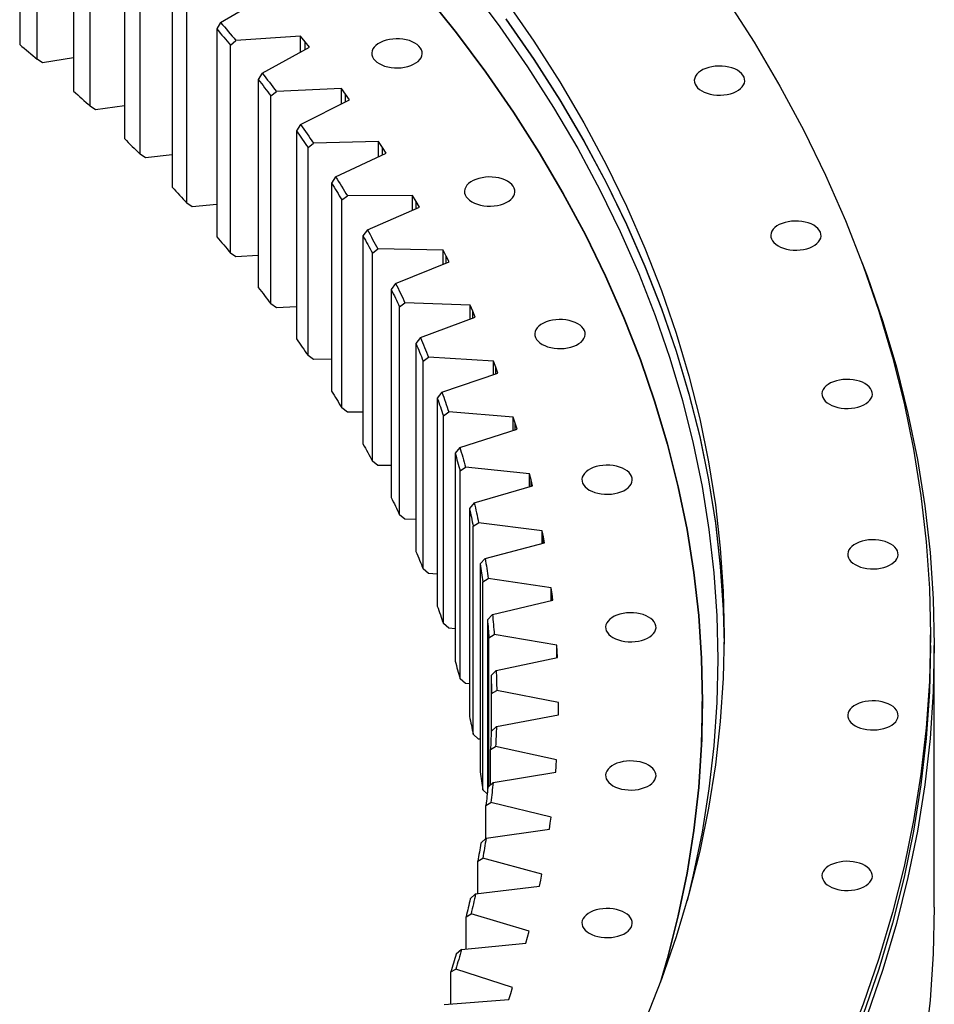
# Model space of a CAD drawing. Header units: millimetres. Extents: x -1928 to 21055, y 64816 to 83481.
# Tile 16 of 17: x 15059 to 15766, y 74101 to 74862. Entities that reach past the tile are written whole.
import ezdxf

# ---------------------------------------------------------------- set-up
doc = ezdxf.new("R2010")
doc.units = ezdxf.units.MM
doc.header["$LTSCALE"] = 100

msp = doc.modelspace()

# ---------------------------------------------------------------- linework, layer by layer
at = {"color": 7, "linetype": 'Continuous', "lineweight": 25}
for p, q in [((15058.67, 75004.12), (15058.67, 74843.26)), ((15072.3, 74831.8), (15072.3, 74992.66)), ((15100.32, 74968.14), (15100.32, 74807.28)), ((15113.21, 74795.54), (15113.21, 74956.4)), ((15139.65, 74931.31), (15139.65, 74770.45)), ((15151.79, 74758.45), (15151.79, 74919.3)), ((15176.62, 74893.67), (15176.62, 74732.81)), ((15187.98, 74720.55), (15187.98, 74881.41)), ((15214.13, 74860.28), (15249.5, 74881.03)), ((15214.13, 74860.28), (15211.16, 74855.27)), ((15211.16, 74855.27), (15211.16, 74694.41)), ((15221.74, 74842.78), (15225.94, 74846.33)), ((15276.03, 74849.7), (15225.94, 74846.33)), ((15279.54, 74845.4), (15276.03, 74849.7)), ((15276.03, 74837.3), (15276.03, 74849.7)), ((15221.74, 74681.92), (15221.74, 74842.78)), ((15246.31, 74821.11), (15282.98, 74841.09)), ((15282.98, 74841.09), (15279.54, 74845.4)), ((15076.38, 74829.17), (15072.3, 74831.8)), ((15100.32, 74832.89), (15076.38, 74829.17)), ((15246.31, 74821.11), (15243.24, 74816.16)), ((15243.24, 74816.16), (15243.24, 74655.3)), ((15307.51, 74809.22), (15257.23, 74806.92)), ((15310.73, 74804.85), (15307.51, 74809.22)), ((15307.51, 74797.24), (15307.51, 74809.22)), ((15253.01, 74803.46), (15257.23, 74806.92)), ((15253.01, 74642.6), (15253.01, 74803.46)), ((15313.9, 74800.47), (15310.73, 74804.85)), ((15117.33, 74792.82), (15113.21, 74795.54)), ((15139.65, 74795.79), (15117.33, 74792.82)), ((15275.99, 74781.28), (15313.9, 74800.47)), ((15275.99, 74781.28), (15272.8, 74776.4)), ((15272.8, 74776.4), (15272.8, 74615.54)), ((15281.76, 74763.5), (15285.99, 74766.87)), ((15281.76, 74602.64), (15281.76, 74763.5)), ((15336.38, 74768.1), (15285.99, 74766.87)), ((15339.33, 74763.67), (15336.38, 74768.1)), ((15336.38, 74756.49), (15336.38, 74768.1)), ((15342.22, 74759.23), (15339.33, 74763.67)), ((15155.94, 74755.64), (15151.79, 74758.45)), ((15176.62, 74757.93), (15155.94, 74755.64)), ((15303.1, 74740.85), (15342.22, 74759.23)), ((15303.1, 74740.85), (15299.82, 74736.04)), ((15299.82, 74736.04), (15299.82, 74575.18)), ((15307.95, 74722.96), (15312.18, 74726.24)), ((15362.62, 74726.4), (15312.18, 74726.24)), ((15365.28, 74721.91), (15362.62, 74726.4)), ((15362.62, 74715.11), (15362.62, 74726.4)), ((15192.16, 74717.66), (15187.98, 74720.55)), ((15211.16, 74719.35), (15192.16, 74717.66)), ((15307.95, 74562.1), (15307.95, 74722.96)), ((15327.63, 74699.87), (15367.88, 74717.41)), ((15367.88, 74717.41), (15365.28, 74721.91)), ((15327.63, 74699.87), (15324.25, 74695.13)), ((15324.25, 74695.13), (15324.25, 74534.27)), ((15225.94, 74678.94), (15221.74, 74681.92)), ((15243.24, 74680.1), (15225.94, 74678.94)), ((15331.54, 74681.89), (15335.77, 74685.08)), ((15331.54, 74521.03), (15331.54, 74681.89)), ((15386.18, 74684.17), (15335.77, 74685.08)), ((15388.56, 74679.63), (15386.18, 74684.17)), ((15386.18, 74673.18), (15386.18, 74684.17)), ((15390.88, 74675.07), (15388.56, 74679.63)), ((15349.53, 74658.4), (15390.88, 74675.07)), ((15349.53, 74658.4), (15346.06, 74653.74)), ((15346.06, 74653.74), (15346.06, 74492.88)), ((15257.23, 74639.53), (15253.01, 74642.6)), ((15352.51, 74640.34), (15356.73, 74643.44)), ((15407.05, 74641.47), (15356.73, 74643.44)), ((15409.13, 74636.88), (15407.05, 74641.47)), ((15407.05, 74630.75), (15407.05, 74641.47)), ((15272.8, 74640.24), (15257.23, 74639.53)), ((15352.51, 74479.48), (15352.51, 74640.34)), ((15411.16, 74632.28), (15409.13, 74636.88)), ((15368.78, 74616.5), (15411.16, 74632.28)), ((15368.78, 74616.5), (15365.22, 74611.9)), ((15365.22, 74611.9), (15365.22, 74451.05)), ((15285.99, 74599.48), (15281.76, 74602.64)), ((15299.82, 74599.82), (15285.99, 74599.48)), ((15370.81, 74598.38), (15375.02, 74601.39)), ((15370.81, 74437.52), (15370.81, 74598.38)), ((15425.18, 74598.36), (15375.02, 74601.39)), ((15426.97, 74593.72), (15425.18, 74598.36)), ((15425.18, 74587.88), (15425.18, 74598.36)), ((15385.35, 74574.21), (15428.7, 74589.08)), ((15428.7, 74589.08), (15426.97, 74593.72)), ((15385.35, 74574.21), (15381.71, 74569.69)), ((15381.71, 74569.69), (15381.71, 74408.84)), ((15312.18, 74558.84), (15307.95, 74562.1)), ((15324.25, 74558.88), (15312.18, 74558.84)), ((15386.43, 74556.06), (15390.62, 74558.99)), ((15440.55, 74554.89), (15390.62, 74558.99)), ((15386.43, 74395.21), (15386.43, 74556.06)), ((15442.05, 74550.22), (15440.55, 74554.89)), ((15440.55, 74544.62), (15440.55, 74554.89)), ((15443.48, 74545.55), (15442.05, 74550.22)), ((15399.21, 74531.6), (15443.48, 74545.55)), ((15399.21, 74531.6), (15395.5, 74527.16)), ((15395.5, 74527.16), (15395.5, 74366.31)), ((15335.77, 74517.68), (15331.54, 74521.03)), ((15346.06, 74517.5), (15335.77, 74517.68)), ((15399.35, 74513.44), (15403.52, 74516.28)), ((15399.35, 74352.58), (15399.35, 74513.44)), ((15453.15, 74511.12), (15403.52, 74516.28)), ((15454.35, 74506.42), (15453.15, 74511.12)), ((15453.15, 74501.05), (15453.15, 74511.12)), ((15455.49, 74501.72), (15454.35, 74506.42)), ((15410.36, 74488.73), (15455.49, 74501.72)), ((15410.36, 74488.73), (15406.57, 74484.37)), ((15406.57, 74484.37), (15406.57, 74323.51)), ((15356.73, 74476.05), (15352.51, 74479.48)), ((15365.22, 74475.72), (15356.73, 74476.05)), ((15409.55, 74470.57), (15413.69, 74473.32)), ((15462.96, 74467.12), (15413.69, 74473.32)), ((15409.55, 74309.72), (15409.55, 74470.57)), ((15463.86, 74462.4), (15462.96, 74467.12)), ((15462.96, 74457.22), (15462.96, 74467.12)), ((15464.69, 74457.68), (15463.86, 74462.4)), ((15418.77, 74445.64), (15464.69, 74457.68)), ((15418.77, 74445.64), (15414.92, 74441.37)), ((15375.02, 74434), (15370.81, 74437.52)), ((15414.92, 74441.37), (15414.92, 74280.51)), ((15381.71, 74433.6), (15375.02, 74434)), ((15417.01, 74427.52), (15421.11, 74430.18)), ((15417.01, 74266.66), (15417.01, 74427.52)), ((15469.96, 74422.93), (15421.11, 74430.18)), ((15470.56, 74418.2), (15469.96, 74422.93)), ((15469.96, 74413.19), (15469.96, 74422.93)), ((15424.43, 74402.41), (15471.09, 74413.46)), ((15471.09, 74413.46), (15470.56, 74418.2)), ((15424.43, 74402.41), (15420.52, 74398.22)), ((15420.52, 74398.22), (15420.52, 74265.39)), ((15390.62, 74391.6), (15386.43, 74395.21)), ((15395.5, 74391.19), (15390.62, 74391.6)), ((15421.73, 74384.34), (15425.79, 74386.91)), ((15421.73, 74269.36), (15421.73, 74384.34)), ((15474.14, 74378.63), (15425.79, 74386.91)), ((15763.26, 74378.35), (15763.26, 74386.51)), ((15474.44, 74373.89), (15474.14, 74378.63)), ((15474.14, 74369.03), (15474.14, 74378.63)), ((15766.26, 74175.85), (15766.26, 74378.35)), ((15427.34, 74359.09), (15474.67, 74369.14)), ((15474.67, 74369.14), (15474.44, 74373.89)), ((15427.34, 74359.09), (15423.37, 74354.98)), ((15586.27, 74361.98), (15587.01, 74332.01)), ((15403.52, 74348.88), (15399.35, 74352.58)), ((15423.37, 74354.98), (15423.37, 74308.63)), ((15406.57, 74348.57), (15403.52, 74348.88)), ((15423.7, 74341.08), (15427.71, 74343.57)), ((15475.5, 74334.27), (15427.71, 74343.57)), ((15423.7, 74311.95), (15423.7, 74341.08)), ((15475.43, 74324.78), (15475.5, 74329.53)), ((15475.5, 74329.53), (15475.5, 74334.27)), ((15586.76, 74328.54), (15586.34, 74303.71)), ((15586.76, 74328.54), (15586.76, 74335.07)), ((15427.49, 74315.74), (15475.43, 74324.78)), ((15427.49, 74315.74), (15423.47, 74311.71)), ((15413.69, 74305.93), (15409.55, 74309.72)), ((15414.92, 74305.77), (15413.69, 74305.93)), ((15422.91, 74297.81), (15426.87, 74300.22)), ((15422.91, 74270.51), (15422.91, 74297.81)), ((15474.04, 74289.91), (15426.87, 74300.22)), ((15473.36, 74280.43), (15473.73, 74285.17)), ((15473.73, 74285.17), (15474.04, 74289.91)), ((15424.88, 74272.41), (15473.36, 74280.43)), ((15424.88, 74272.41), (15420.81, 74268.47)), ((15420.3, 74263.55), (15417.01, 74266.66)), ((15419.37, 74254.59), (15423.27, 74256.91)), ((15419.37, 74229.03), (15419.37, 74254.59)), ((15469.76, 74245.62), (15423.27, 74256.91)), ((15469.14, 74240.88), (15469.76, 74245.62)), ((15468.47, 74236.15), (15469.14, 74240.88)), ((15419.51, 74229.17), (15468.47, 74236.15)), ((15419.51, 74229.17), (15415.41, 74225.31)), ((15413.09, 74211.48), (15416.92, 74213.71)), ((15413.09, 74186.27), (15413.09, 74211.48)), ((15462.66, 74201.44), (15416.92, 74213.71)), ((15461.74, 74196.72), (15462.66, 74201.44)), ((15411.4, 74186.07), (15460.77, 74192.01)), ((15460.77, 74192.01), (15461.74, 74196.72)), ((15411.4, 74186.07), (15407.26, 74182.3)), ((15404.06, 74168.52), (15407.83, 74170.68)), ((15404.06, 74143.51), (15404.06, 74168.52)), ((15452.75, 74157.44), (15407.83, 74170.68)), ((15451.54, 74152.75), (15452.75, 74157.44)), ((15400.55, 74143.17), (15450.27, 74148.06)), ((15450.27, 74148.06), (15451.54, 74152.75)), ((15400.55, 74143.17), (15396.38, 74139.49)), ((15392.31, 74125.79), (15396, 74127.86)), ((15392.31, 74100.93), (15392.31, 74125.79)), ((15440.05, 74113.68), (15396, 74127.86)), ((15436.97, 74104.36), (15438.54, 74109.02)), ((15438.54, 74109.02), (15440.05, 74113.68)), ((15386.98, 74100.53), (15436.97, 74104.36))]:
    msp.add_line(p, q, dxfattribs=at)
at = {"color": 82, "linetype": 'Continuous', "lineweight": 25}
for p, q in [((15279.54, 74839.21), (15279.54, 74845.4)), ((15310.73, 74798.87), (15310.73, 74804.85)), ((15339.33, 74757.87), (15339.33, 74763.67)), ((15365.28, 74716.27), (15365.28, 74721.91)), ((15388.56, 74674.14), (15388.56, 74679.63)), ((15409.13, 74631.52), (15409.13, 74636.88)), ((15426.97, 74588.49), (15426.97, 74593.72)), ((15442.05, 74545.09), (15442.05, 74550.22)), ((15454.35, 74501.4), (15454.35, 74506.42)), ((15463.86, 74457.46), (15463.86, 74462.4)), ((15470.56, 74413.34), (15470.56, 74418.2)), ((15474.44, 74369.09), (15474.44, 74373.89))]:
    msp.add_line(p, q, dxfattribs=at)
at = {"color": 7, "linetype": 'Continuous', "lineweight": 25, "flags": 128}
for points in [[(15407.27, 74887.78), (15430.16, 74857.03), (15451.64, 74825.93), (15471.71, 74794.53), (15490.35, 74762.83), (15507.55, 74730.86), (15523.29, 74698.64), (15537.56, 74666.2), (15550.36, 74633.55), (15561.67, 74600.71), (15571.49, 74567.72), (15579.81, 74534.59), (15586.63, 74501.35), (15591.93, 74468.02), (15595.73, 74434.61), (15598, 74401.16), (15598.76, 74367.69), (15598, 74334.22), (15595.73, 74300.77), (15591.93, 74267.37), (15586.63, 74234.03), (15579.81, 74200.79), (15574.97, 74180.79)], [(15372.16, 74882.58), (15396.3, 74852.35), (15419.07, 74821.76), (15440.44, 74790.83), (15460.4, 74759.6), (15478.94, 74728.07), (15496.04, 74696.27), (15511.7, 74664.23), (15525.89, 74631.96), (15538.62, 74599.49), (15549.87, 74566.83), (15559.64, 74534.02), (15567.92, 74501.07), (15574.69, 74468.01), (15579.97, 74434.85), (15583.74, 74401.63), (15586.01, 74368.36), (15586.76, 74335.07), (15586.01, 74301.78), (15583.74, 74268.51), (15579.97, 74235.29), (15574.69, 74202.14), (15567.92, 74169.07), (15559.64, 74136.12), (15554.21, 74117.24)], [(15372.38, 74882.64), (15396.53, 74852.4), (15419.3, 74821.81), (15440.67, 74790.88), (15460.64, 74759.64), (15479.18, 74728.11), (15496.28, 74696.31), (15511.94, 74664.27), (15526.14, 74631.99), (15538.87, 74599.52), (15550.12, 74566.86), (15559.89, 74534.04), (15568.16, 74501.09), (15574.94, 74468.02), (15580.22, 74434.86), (15583.99, 74401.64), (15586.26, 74368.37), (15587.01, 74335.07), (15586.26, 74301.78), (15583.99, 74268.51), (15580.22, 74235.28), (15574.94, 74202.12), (15568.16, 74169.05), (15559.89, 74136.1), (15555.52, 74120.8)], [(15434.78, 74876.95), (15456.31, 74845.79), (15476.43, 74814.31), (15495.11, 74782.54), (15512.34, 74750.5), (15528.12, 74718.21), (15542.42, 74685.69), (15555.25, 74652.97), (15566.59, 74620.06), (15576.43, 74587), (15584.77, 74553.79), (15591.6, 74520.48), (15596.92, 74487.07), (15600.72, 74453.59), (15603, 74420.06), (15603.76, 74386.51), (15603, 74352.97), (15600.72, 74319.44), (15596.92, 74285.96), (15591.6, 74252.55), (15584.77, 74219.23), (15576.43, 74186.03), (15566.59, 74152.96), (15555.25, 74120.06), (15542.42, 74087.34)], [(15605.22, 74878.79), (15626.78, 74845.05), (15646.8, 74811), (15665.27, 74776.65), (15682.18, 74742.04), (15697.52, 74707.19), (15711.27, 74672.11), (15723.42, 74636.84), (15733.97, 74601.4), (15742.91, 74565.81), (15750.23, 74530.1), (15755.93, 74494.29), (15760, 74458.41), (15762.45, 74422.47), (15763.26, 74386.51), (15762.45, 74350.56), (15760, 74314.62), (15755.93, 74278.74), (15750.23, 74242.93), (15742.91, 74207.22), (15733.97, 74171.63), (15723.42, 74136.19), (15711.27, 74100.91), (15697.52, 74065.84)], [(15434.78, 74863.03), (15456.31, 74831.87), (15476.43, 74800.39), (15495.11, 74768.62), (15512.34, 74736.58), (15528.12, 74704.29), (15542.42, 74671.77), (15555.25, 74639.05), (15566.59, 74606.14), (15576.43, 74573.07), (15584.77, 74539.87), (15591.6, 74506.55), (15596.92, 74473.14), (15600.72, 74439.66), (15603, 74406.14), (15603.73, 74379.55)], [(15434.78, 74862.83), (15456.31, 74831.66), (15476.43, 74800.19), (15495.11, 74768.42), (15512.34, 74736.37), (15528.12, 74704.08), (15542.42, 74671.57), (15555.25, 74638.84), (15566.59, 74605.94), (15576.43, 74572.87), (15584.77, 74539.67), (15591.6, 74506.35), (15596.92, 74472.94), (15600.72, 74439.46), (15603, 74405.93), (15603.73, 74379.45)], [(15211.16, 74855.27), (15212.5, 74853.71), (15213.83, 74852.15), (15215.16, 74850.59), (15216.48, 74849.03), (15217.8, 74847.47), (15219.12, 74845.91), (15220.43, 74844.34), (15221.74, 74842.78)], [(15214.13, 74860.28), (15215.62, 74858.54), (15217.11, 74856.8), (15218.6, 74855.06), (15220.07, 74853.31), (15221.55, 74851.57), (15223.02, 74849.82), (15224.48, 74848.08), (15225.94, 74846.33)], [(15336.78, 74828.45), (15338.79, 74827.44), (15341.01, 74826.59), (15343.42, 74825.93), (15345.95, 74825.47), (15348.58, 74825.21), (15351.24, 74825.16), (15353.88, 74825.31), (15356.47, 74825.68), (15358.94, 74826.24), (15361.26, 74826.99), (15363.39, 74827.92), (15365.27, 74829.01), (15366.88, 74830.23), (15368.18, 74831.57), (15369.16, 74833), (15369.79, 74834.49), (15370.06, 74836.02), (15369.97, 74837.56), (15369.52, 74839.07), (15368.71, 74840.54), (15367.57, 74841.92), (15366.11, 74843.21), (15364.36, 74844.37), (15362.35, 74845.38), (15360.13, 74846.22), (15357.72, 74846.88), (15355.19, 74847.34), (15352.56, 74847.6), (15349.9, 74847.66), (15347.26, 74847.5), (15344.67, 74847.14), (15342.19, 74846.57), (15339.87, 74845.82), (15337.75, 74844.89), (15335.87, 74843.8), (15334.26, 74842.58), (15332.96, 74841.24), (15331.98, 74839.81), (15331.35, 74838.32), (15331.08, 74836.79), (15331.17, 74835.25), (15331.62, 74833.74), (15332.43, 74832.28), (15333.57, 74830.89), (15335.03, 74829.6), (15336.78, 74828.45)], [(15058.67, 74843.26), (15060.38, 74841.83), (15062.1, 74840.4), (15063.81, 74838.97), (15065.51, 74837.54), (15067.21, 74836.11), (15068.91, 74834.67), (15070.61, 74833.24), (15072.3, 74831.8)], [(15586.3, 74807.39), (15588.31, 74806.38), (15590.53, 74805.53), (15592.93, 74804.87), (15595.47, 74804.41), (15598.09, 74804.15), (15600.75, 74804.09), (15603.4, 74804.25), (15605.99, 74804.62), (15608.46, 74805.18), (15610.78, 74805.93), (15612.9, 74806.86), (15614.79, 74807.95), (15616.39, 74809.17), (15617.7, 74810.51), (15618.67, 74811.94), (15619.3, 74813.43), (15619.58, 74814.96), (15619.49, 74816.5), (15619.03, 74818.01), (15618.23, 74819.47), (15617.09, 74820.86), (15615.63, 74822.15), (15613.88, 74823.3), (15611.87, 74824.31), (15609.65, 74825.16), (15607.24, 74825.82), (15604.71, 74826.28), (15602.08, 74826.54), (15599.42, 74826.6), (15596.78, 74826.44), (15594.19, 74826.07), (15591.71, 74825.51), (15589.39, 74824.76), (15587.27, 74823.83), (15585.39, 74822.74), (15583.78, 74821.52), (15582.48, 74820.18), (15581.5, 74818.75), (15580.87, 74817.26), (15580.6, 74815.73), (15580.69, 74814.19), (15581.14, 74812.68), (15581.95, 74811.22), (15583.09, 74809.83), (15584.55, 74808.54), (15586.3, 74807.39)], [(15243.24, 74816.16), (15244.47, 74814.58), (15245.71, 74812.99), (15246.93, 74811.41), (15248.16, 74809.82), (15249.38, 74808.23), (15250.59, 74806.64), (15251.8, 74805.05), (15253.01, 74803.46)], [(15246.31, 74821.11), (15247.7, 74819.34), (15249.07, 74817.57), (15250.45, 74815.79), (15251.81, 74814.02), (15253.17, 74812.25), (15254.53, 74810.47), (15255.88, 74808.69), (15257.23, 74806.92)], [(15100.32, 74807.28), (15101.94, 74805.82), (15103.56, 74804.36), (15105.18, 74802.89), (15106.79, 74801.42), (15108.4, 74799.96), (15110.01, 74798.49), (15111.61, 74797.02), (15113.21, 74795.54)], [(15275.99, 74781.28), (15277.25, 74779.48), (15278.52, 74777.68), (15279.78, 74775.88), (15281.03, 74774.08), (15282.28, 74772.28), (15283.52, 74770.48), (15284.76, 74768.67), (15285.99, 74766.87)], [(15139.65, 74770.45), (15141.18, 74768.96), (15142.71, 74767.46), (15144.23, 74765.96), (15145.75, 74764.46), (15147.27, 74762.96), (15148.78, 74761.45), (15150.28, 74759.95), (15151.79, 74758.45)], [(15272.8, 74776.4), (15273.94, 74774.79), (15275.07, 74773.18), (15276.19, 74771.57), (15277.32, 74769.96), (15278.43, 74768.34), (15279.55, 74766.73), (15280.66, 74765.11), (15281.76, 74763.5)], [(15303.1, 74740.85), (15304.26, 74739.03), (15305.4, 74737.2), (15306.55, 74735.38), (15307.69, 74733.55), (15308.82, 74731.72), (15309.95, 74729.9), (15311.07, 74728.07), (15312.18, 74726.24)], [(15408.52, 74721.54), (15410.53, 74720.54), (15412.75, 74719.69), (15415.15, 74719.03), (15417.69, 74718.57), (15420.31, 74718.31), (15422.97, 74718.25), (15425.62, 74718.41), (15428.21, 74718.78), (15430.68, 74719.34), (15433, 74720.09), (15435.12, 74721.02), (15437.01, 74722.11), (15438.61, 74723.33), (15439.92, 74724.67), (15440.89, 74726.1), (15441.52, 74727.59), (15441.8, 74729.12), (15441.71, 74730.66), (15441.25, 74732.17), (15440.45, 74733.63), (15439.31, 74735.02), (15437.85, 74736.31), (15436.1, 74737.46), (15434.09, 74738.47), (15431.87, 74739.32), (15429.46, 74739.98), (15426.93, 74740.44), (15424.3, 74740.7), (15421.64, 74740.76), (15418.99, 74740.6), (15416.41, 74740.23), (15413.93, 74739.67), (15411.61, 74738.92), (15409.49, 74737.99), (15407.61, 74736.9), (15406, 74735.68), (15404.7, 74734.34), (15403.72, 74732.91), (15403.09, 74731.42), (15402.82, 74729.89), (15402.91, 74728.35), (15403.36, 74726.84), (15404.17, 74725.38), (15405.31, 74723.99), (15406.77, 74722.7), (15408.52, 74721.54)], [(15176.62, 74732.81), (15178.05, 74731.28), (15179.48, 74729.75), (15180.91, 74728.22), (15182.33, 74726.69), (15183.75, 74725.16), (15185.16, 74723.63), (15186.57, 74722.09), (15187.98, 74720.55)], [(15299.82, 74736.04), (15300.85, 74734.41), (15301.88, 74732.77), (15302.9, 74731.14), (15303.92, 74729.5), (15304.93, 74727.87), (15305.94, 74726.23), (15306.95, 74724.59), (15307.95, 74722.96)], [(15645.39, 74687.5), (15647.39, 74686.49), (15649.62, 74685.65), (15652.02, 74684.99), (15654.56, 74684.53), (15657.18, 74684.26), (15659.84, 74684.21), (15662.49, 74684.37), (15665.07, 74684.73), (15667.55, 74685.3), (15669.87, 74686.05), (15671.99, 74686.98), (15673.87, 74688.06), (15675.48, 74689.29), (15676.78, 74690.63), (15677.76, 74692.06), (15678.39, 74693.55), (15678.66, 74695.08), (15678.57, 74696.61), (15678.12, 74698.13), (15677.31, 74699.59), (15676.17, 74700.98), (15674.71, 74702.26), (15672.96, 74703.42), (15670.96, 74704.43), (15668.73, 74705.27), (15666.33, 74705.93), (15663.79, 74706.4), (15661.17, 74706.66), (15658.51, 74706.71), (15655.86, 74706.56), (15653.28, 74706.19), (15650.8, 74705.63), (15648.48, 74704.88), (15646.36, 74703.95), (15644.48, 74702.86), (15642.87, 74701.64), (15641.56, 74700.3), (15640.59, 74698.87), (15639.96, 74697.37), (15639.69, 74695.85), (15639.78, 74694.31), (15640.23, 74692.8), (15641.03, 74691.33), (15642.18, 74689.95), (15643.64, 74688.66), (15645.39, 74687.5)], [(15211.16, 74694.41), (15212.5, 74692.85), (15213.83, 74691.29), (15215.16, 74689.74), (15216.48, 74688.17), (15217.8, 74686.61), (15219.12, 74685.05), (15220.43, 74683.49), (15221.74, 74681.92)], [(15324.25, 74695.13), (15325.18, 74693.48), (15326.1, 74691.83), (15327.02, 74690.17), (15327.93, 74688.52), (15328.84, 74686.86), (15329.75, 74685.2), (15330.65, 74683.54), (15331.54, 74681.89)], [(15327.63, 74699.87), (15328.67, 74698.03), (15329.7, 74696.18), (15330.72, 74694.33), (15331.74, 74692.48), (15332.76, 74690.63), (15333.77, 74688.78), (15334.77, 74686.93), (15335.77, 74685.08)], [(15710.25, 74674.82), (15714.2, 74664.31), (15726.37, 74628.99), (15736.93, 74593.51), (15745.88, 74557.87), (15753.21, 74522.12), (15758.92, 74486.26), (15763, 74450.33), (15765.45, 74414.35), (15766.26, 74378.35), (15765.45, 74342.35), (15763, 74306.37), (15758.92, 74270.44), (15753.21, 74234.58), (15745.88, 74198.82), (15736.93, 74163.19), (15726.37, 74127.7), (15714.2, 74092.39)], [(15349.53, 74658.4), (15350.45, 74656.53), (15351.36, 74654.67), (15352.27, 74652.8), (15353.17, 74650.93), (15354.07, 74649.06), (15354.96, 74647.19), (15355.85, 74645.32), (15356.73, 74643.44)], [(15243.24, 74655.3), (15244.47, 74653.72), (15245.71, 74652.13), (15246.93, 74650.55), (15248.16, 74648.96), (15249.38, 74647.37), (15250.59, 74645.78), (15251.8, 74644.19), (15253.01, 74642.6)], [(15346.06, 74653.74), (15346.88, 74652.06), (15347.7, 74650.39), (15348.51, 74648.72), (15349.32, 74647.04), (15350.12, 74645.37), (15350.92, 74643.69), (15351.72, 74642.02), (15352.51, 74640.34)], [(15462.87, 74611.28), (15464.87, 74610.27), (15467.1, 74609.43), (15469.5, 74608.77), (15472.04, 74608.3), (15474.66, 74608.04), (15477.32, 74607.99), (15479.97, 74608.14), (15482.55, 74608.51), (15485.03, 74609.07), (15487.35, 74609.83), (15489.47, 74610.75), (15491.35, 74611.84), (15492.96, 74613.06), (15494.26, 74614.4), (15495.24, 74615.83), (15495.87, 74617.33), (15496.14, 74618.85), (15496.05, 74620.39), (15495.6, 74621.9), (15494.8, 74623.37), (15493.65, 74624.76), (15492.19, 74626.04), (15490.44, 74627.2), (15488.44, 74628.21), (15486.21, 74629.05), (15483.81, 74629.71), (15481.27, 74630.18), (15478.65, 74630.44), (15475.99, 74630.49), (15473.34, 74630.33), (15470.76, 74629.97), (15468.28, 74629.4), (15465.96, 74628.65), (15463.84, 74627.72), (15461.96, 74626.64), (15460.35, 74625.41), (15459.04, 74624.07), (15458.07, 74622.64), (15457.44, 74621.15), (15457.17, 74619.62), (15457.26, 74618.09), (15457.71, 74616.57), (15458.51, 74615.11), (15459.66, 74613.72), (15461.12, 74612.44), (15462.87, 74611.28)], [(15272.8, 74615.54), (15273.94, 74613.93), (15275.07, 74612.32), (15276.19, 74610.71), (15277.32, 74609.1), (15278.43, 74607.48), (15279.55, 74605.87), (15280.66, 74604.26), (15281.76, 74602.64)], [(15365.22, 74611.9), (15365.94, 74610.22), (15366.65, 74608.53), (15367.35, 74606.84), (15368.05, 74605.15), (15368.75, 74603.46), (15369.44, 74601.77), (15370.13, 74600.08), (15370.81, 74598.38)], [(15368.78, 74616.5), (15369.58, 74614.61), (15370.37, 74612.72), (15371.16, 74610.84), (15371.94, 74608.95), (15372.72, 74607.06), (15373.49, 74605.17), (15374.26, 74603.28), (15375.02, 74601.39)], [(15685.06, 74564.98), (15687.06, 74563.97), (15689.29, 74563.13), (15691.69, 74562.47), (15694.23, 74562.01), (15696.85, 74561.75), (15699.51, 74561.69), (15702.16, 74561.85), (15704.75, 74562.21), (15707.22, 74562.78), (15709.54, 74563.53), (15711.66, 74564.46), (15713.54, 74565.55), (15715.15, 74566.77), (15716.46, 74568.11), (15717.43, 74569.54), (15718.06, 74571.03), (15718.34, 74572.56), (15718.24, 74574.09), (15717.79, 74575.61), (15716.99, 74577.07), (15715.84, 74578.46), (15714.38, 74579.75), (15712.64, 74580.9), (15710.63, 74581.91), (15708.4, 74582.76), (15706, 74583.42), (15703.46, 74583.88), (15700.84, 74584.14), (15698.18, 74584.19), (15695.53, 74584.04), (15692.95, 74583.67), (15690.47, 74583.11), (15688.15, 74582.36), (15686.03, 74581.43), (15684.15, 74580.34), (15682.54, 74579.12), (15681.24, 74577.78), (15680.26, 74576.35), (15679.63, 74574.86), (15679.36, 74573.33), (15679.45, 74571.79), (15679.9, 74570.28), (15680.71, 74568.81), (15681.85, 74567.43), (15683.31, 74566.14), (15685.06, 74564.98)], [(15299.82, 74575.18), (15300.85, 74573.55), (15301.88, 74571.92), (15302.9, 74570.28), (15303.92, 74568.65), (15304.93, 74567.01), (15305.94, 74565.37), (15306.95, 74563.74), (15307.95, 74562.1)], [(15385.35, 74574.21), (15386.03, 74572.31), (15386.7, 74570.41), (15387.37, 74568.51), (15388.03, 74566.6), (15388.69, 74564.7), (15389.34, 74562.8), (15389.98, 74560.89), (15390.62, 74558.99)], [(15381.71, 74569.69), (15382.31, 74567.99), (15382.92, 74566.29), (15383.51, 74564.59), (15384.11, 74562.88), (15384.69, 74561.18), (15385.28, 74559.47), (15385.86, 74557.77), (15386.43, 74556.06)], [(15324.25, 74534.27), (15325.18, 74532.62), (15326.1, 74530.97), (15327.02, 74529.31), (15327.93, 74527.66), (15328.84, 74526), (15329.75, 74524.34), (15330.65, 74522.69), (15331.54, 74521.03)], [(15395.5, 74527.16), (15396, 74525.45), (15396.49, 74523.74), (15396.98, 74522.02), (15397.46, 74520.31), (15397.94, 74518.59), (15398.42, 74516.87), (15398.89, 74515.16), (15399.35, 74513.44)], [(15399.21, 74531.6), (15399.77, 74529.69), (15400.32, 74527.77), (15400.87, 74525.86), (15401.41, 74523.94), (15401.94, 74522.03), (15402.47, 74520.11), (15403, 74518.19), (15403.52, 74516.28)], [(15499.36, 74498.59), (15501.36, 74497.58), (15503.59, 74496.73), (15505.99, 74496.08), (15508.53, 74495.61), (15511.15, 74495.35), (15513.81, 74495.3), (15516.46, 74495.45), (15519.04, 74495.82), (15521.52, 74496.38), (15523.84, 74497.13), (15525.96, 74498.06), (15527.84, 74499.15), (15529.45, 74500.37), (15530.76, 74501.71), (15531.73, 74503.14), (15532.36, 74504.63), (15532.63, 74506.16), (15532.54, 74507.7), (15532.09, 74509.21), (15531.29, 74510.68), (15530.14, 74512.06), (15528.68, 74513.35), (15526.93, 74514.51), (15524.93, 74515.52), (15522.7, 74516.36), (15520.3, 74517.02), (15517.76, 74517.48), (15515.14, 74517.75), (15512.48, 74517.8), (15509.83, 74517.64), (15507.25, 74517.28), (15504.77, 74516.71), (15502.45, 74515.96), (15500.33, 74515.03), (15498.45, 74513.95), (15496.84, 74512.72), (15495.54, 74511.38), (15494.56, 74509.95), (15493.93, 74508.46), (15493.66, 74506.93), (15493.75, 74505.4), (15494.2, 74503.88), (15495, 74502.42), (15496.15, 74501.03), (15497.61, 74499.75), (15499.36, 74498.59)], [(15346.06, 74492.88), (15346.88, 74491.21), (15347.7, 74489.53), (15348.51, 74487.86), (15349.32, 74486.19), (15350.12, 74484.51), (15350.92, 74482.84), (15351.72, 74481.16), (15352.51, 74479.48)], [(15410.36, 74488.73), (15410.79, 74486.8), (15411.22, 74484.88), (15411.65, 74482.95), (15412.07, 74481.03), (15412.48, 74479.1), (15412.89, 74477.17), (15413.29, 74475.25), (15413.69, 74473.32)], [(15406.57, 74484.37), (15406.96, 74482.65), (15407.34, 74480.92), (15407.72, 74479.2), (15408.1, 74477.47), (15408.47, 74475.75), (15408.83, 74474.03), (15409.19, 74472.3), (15409.55, 74470.57)], [(15704.98, 74440.87), (15706.99, 74439.86), (15709.21, 74439.02), (15711.61, 74438.36), (15714.15, 74437.9), (15716.77, 74437.64), (15719.43, 74437.58), (15722.08, 74437.74), (15724.67, 74438.1), (15727.14, 74438.67), (15729.46, 74439.42), (15731.58, 74440.35), (15733.47, 74441.44), (15735.07, 74442.66), (15736.38, 74444), (15737.35, 74445.43), (15737.99, 74446.92), (15738.26, 74448.45), (15738.17, 74449.99), (15737.71, 74451.5), (15736.91, 74452.96), (15735.77, 74454.35), (15734.31, 74455.64), (15732.56, 74456.79), (15730.55, 74457.8), (15728.33, 74458.65), (15725.92, 74459.31), (15723.39, 74459.77), (15720.76, 74460.03), (15718.1, 74460.09), (15715.46, 74459.93), (15712.87, 74459.56), (15710.39, 74459), (15708.07, 74458.25), (15705.95, 74457.32), (15704.07, 74456.23), (15702.46, 74455.01), (15701.16, 74453.67), (15700.18, 74452.24), (15699.55, 74450.75), (15699.28, 74449.22), (15699.37, 74447.68), (15699.82, 74446.17), (15700.63, 74444.7), (15701.77, 74443.32), (15703.23, 74442.03), (15704.98, 74440.87)], [(15365.22, 74451.05), (15365.94, 74449.36), (15366.65, 74447.67), (15367.35, 74445.98), (15368.05, 74444.29), (15368.75, 74442.6), (15369.44, 74440.91), (15370.13, 74439.22), (15370.81, 74437.52)], [(15418.77, 74445.64), (15419.08, 74443.71), (15419.39, 74441.78), (15419.69, 74439.85), (15419.98, 74437.91), (15420.27, 74435.98), (15420.56, 74434.05), (15420.84, 74432.11), (15421.11, 74430.18)], [(15414.92, 74441.37), (15415.19, 74439.64), (15415.47, 74437.91), (15415.74, 74436.18), (15416, 74434.45), (15416.26, 74432.72), (15416.52, 74430.98), (15416.77, 74429.25), (15417.01, 74427.52)], [(15381.71, 74408.84), (15382.31, 74407.13), (15382.92, 74405.43), (15383.51, 74403.73), (15384.11, 74402.02), (15384.69, 74400.32), (15385.28, 74398.62), (15385.86, 74396.91), (15386.43, 74395.21)], [(15420.52, 74398.22), (15420.68, 74396.49), (15420.85, 74394.75), (15421.01, 74393.01), (15421.16, 74391.28), (15421.31, 74389.54), (15421.45, 74387.81), (15421.6, 74386.07), (15421.73, 74384.34)], [(15424.43, 74402.41), (15424.62, 74400.48), (15424.8, 74398.54), (15424.98, 74396.6), (15425.15, 74394.66), (15425.32, 74392.72), (15425.48, 74390.79), (15425.64, 74388.85), (15425.79, 74386.91)], [(15517.68, 74384.43), (15519.69, 74383.42), (15521.91, 74382.58), (15524.32, 74381.92), (15526.85, 74381.46), (15529.47, 74381.2), (15532.13, 74381.14), (15534.78, 74381.3), (15537.37, 74381.66), (15539.84, 74382.23), (15542.16, 74382.98), (15544.28, 74383.91), (15546.17, 74385), (15547.77, 74386.22), (15549.08, 74387.56), (15550.06, 74388.99), (15550.69, 74390.48), (15550.96, 74392.01), (15550.87, 74393.54), (15550.41, 74395.06), (15549.61, 74396.52), (15548.47, 74397.91), (15547.01, 74399.2), (15545.26, 74400.35), (15543.25, 74401.36), (15541.03, 74402.21), (15538.62, 74402.87), (15536.09, 74403.33), (15533.46, 74403.59), (15530.8, 74403.64), (15528.16, 74403.49), (15525.57, 74403.12), (15523.09, 74402.56), (15520.77, 74401.81), (15518.65, 74400.88), (15516.77, 74399.79), (15515.16, 74398.57), (15513.86, 74397.23), (15512.88, 74395.8), (15512.25, 74394.31), (15511.98, 74392.78), (15512.07, 74391.24), (15512.52, 74389.73), (15513.33, 74388.26), (15514.47, 74386.88), (15515.93, 74385.59), (15517.68, 74384.43)], [(15763.26, 74378.35), (15762.45, 74342.39), (15760, 74306.46), (15755.93, 74270.57), (15750.23, 74234.76), (15742.91, 74199.05), (15733.97, 74163.46), (15723.42, 74128.02), (15711.27, 74092.75)], [(15395.5, 74366.31), (15396, 74364.59), (15396.49, 74362.88), (15396.98, 74361.16), (15397.46, 74359.45), (15397.94, 74357.73), (15398.42, 74356.02), (15398.89, 74354.3), (15399.35, 74352.58)], [(15427.34, 74359.09), (15427.4, 74357.15), (15427.47, 74355.21), (15427.52, 74353.27), (15427.57, 74351.33), (15427.61, 74349.39), (15427.65, 74347.45), (15427.68, 74345.51), (15427.71, 74343.57)], [(15423.37, 74354.98), (15423.42, 74353.24), (15423.48, 74351.51), (15423.53, 74349.77), (15423.57, 74348.03), (15423.61, 74346.29), (15423.64, 74344.56), (15423.67, 74342.82), (15423.7, 74341.08)], [(15704.98, 74316.23), (15706.99, 74315.22), (15709.21, 74314.38), (15711.61, 74313.72), (15714.15, 74313.26), (15716.77, 74313), (15719.43, 74312.94), (15722.08, 74313.1), (15724.67, 74313.46), (15727.14, 74314.03), (15729.46, 74314.78), (15731.58, 74315.71), (15733.47, 74316.8), (15735.07, 74318.02), (15736.38, 74319.36), (15737.35, 74320.79), (15737.99, 74322.28), (15738.26, 74323.81), (15738.17, 74325.34), (15737.71, 74326.86), (15736.91, 74328.32), (15735.77, 74329.71), (15734.31, 74331), (15732.56, 74332.15), (15730.55, 74333.16), (15728.33, 74334.01), (15725.92, 74334.67), (15723.39, 74335.13), (15720.76, 74335.39), (15718.1, 74335.44), (15715.46, 74335.29), (15712.87, 74334.92), (15710.39, 74334.36), (15708.07, 74333.61), (15705.95, 74332.68), (15704.07, 74331.59), (15702.46, 74330.37), (15701.16, 74329.03), (15700.18, 74327.6), (15699.55, 74326.11), (15699.28, 74324.58), (15699.37, 74323.04), (15699.82, 74321.53), (15700.63, 74320.06), (15701.77, 74318.68), (15703.23, 74317.39), (15704.98, 74316.23)], [(15406.57, 74323.51), (15406.96, 74321.79), (15407.34, 74320.06), (15407.72, 74318.34), (15408.1, 74316.62), (15408.47, 74314.89), (15408.83, 74313.17), (15409.19, 74311.44), (15409.55, 74309.72)], [(15427.49, 74315.74), (15427.43, 74313.8), (15427.37, 74311.86), (15427.3, 74309.92), (15427.22, 74307.98), (15427.14, 74306.04), (15427.06, 74304.1), (15426.97, 74302.16), (15426.87, 74300.22)], [(15423.47, 74311.71), (15423.41, 74309.98), (15423.35, 74308.24), (15423.29, 74306.5), (15423.22, 74304.76), (15423.15, 74303.03), (15423.08, 74301.29), (15423, 74299.55), (15422.91, 74297.81)], [(15517.68, 74269.79), (15519.69, 74268.78), (15521.91, 74267.94), (15524.32, 74267.28), (15526.85, 74266.81), (15529.47, 74266.55), (15532.13, 74266.5), (15534.78, 74266.66), (15537.37, 74267.02), (15539.84, 74267.58), (15542.16, 74268.34), (15544.28, 74269.27), (15546.17, 74270.35), (15547.77, 74271.58), (15549.08, 74272.92), (15550.06, 74274.35), (15550.69, 74275.84), (15550.96, 74277.37), (15550.87, 74278.9), (15550.41, 74280.42), (15549.61, 74281.88), (15548.47, 74283.27), (15547.01, 74284.55), (15545.26, 74285.71), (15543.25, 74286.72), (15541.03, 74287.56), (15538.62, 74288.22), (15536.09, 74288.69), (15533.46, 74288.95), (15530.8, 74289), (15528.16, 74288.84), (15525.57, 74288.48), (15523.09, 74287.92), (15520.77, 74287.16), (15518.65, 74286.24), (15516.77, 74285.15), (15515.16, 74283.92), (15513.86, 74282.59), (15512.88, 74281.16), (15512.25, 74279.66), (15511.98, 74278.13), (15512.07, 74276.6), (15512.52, 74275.09), (15513.33, 74273.62), (15514.47, 74272.23), (15515.93, 74270.95), (15517.68, 74269.79)], [(15414.92, 74280.51), (15415.19, 74278.78), (15415.47, 74277.05), (15415.74, 74275.32), (15416, 74273.59), (15416.26, 74271.86), (15416.52, 74270.13), (15416.77, 74268.39), (15417.01, 74266.66)], [(15420.81, 74268.47), (15420.65, 74266.74), (15420.48, 74265), (15420.3, 74263.27), (15420.13, 74261.53), (15419.95, 74259.8), (15419.76, 74258.06), (15419.57, 74256.33), (15419.37, 74254.59)], [(15424.88, 74272.41), (15424.7, 74270.47), (15424.51, 74268.53), (15424.32, 74266.6), (15424.12, 74264.66), (15423.92, 74262.72), (15423.71, 74260.79), (15423.49, 74258.85), (15423.27, 74256.91)], [(15415.41, 74225.31), (15415.13, 74223.58), (15414.85, 74221.85), (15414.57, 74220.12), (15414.28, 74218.39), (15413.99, 74216.66), (15413.69, 74214.93), (15413.39, 74213.21), (15413.09, 74211.48)], [(15419.51, 74229.17), (15419.21, 74227.23), (15418.9, 74225.3), (15418.58, 74223.37), (15418.26, 74221.44), (15417.94, 74219.51), (15417.6, 74217.57), (15417.27, 74215.64), (15416.92, 74213.71)], [(15685.06, 74192.12), (15687.06, 74191.11), (15689.29, 74190.27), (15691.69, 74189.61), (15694.23, 74189.15), (15696.85, 74188.89), (15699.51, 74188.83), (15702.16, 74188.99), (15704.75, 74189.35), (15707.22, 74189.92), (15709.54, 74190.67), (15711.66, 74191.6), (15713.54, 74192.69), (15715.15, 74193.91), (15716.46, 74195.25), (15717.43, 74196.68), (15718.06, 74198.17), (15718.34, 74199.7), (15718.24, 74201.24), (15717.79, 74202.75), (15716.99, 74204.21), (15715.84, 74205.6), (15714.38, 74206.89), (15712.64, 74208.04), (15710.63, 74209.05), (15708.4, 74209.9), (15706, 74210.56), (15703.46, 74211.02), (15700.84, 74211.28), (15698.18, 74211.34), (15695.53, 74211.18), (15692.95, 74210.81), (15690.47, 74210.25), (15688.15, 74209.5), (15686.03, 74208.57), (15684.15, 74207.48), (15682.54, 74206.26), (15681.24, 74204.92), (15680.26, 74203.49), (15679.63, 74202), (15679.36, 74200.47), (15679.45, 74198.93), (15679.9, 74197.42), (15680.71, 74195.95), (15681.85, 74194.57), (15683.31, 74193.28), (15685.06, 74192.12)], [(15411.4, 74186.07), (15410.97, 74184.14), (15410.54, 74182.22), (15410.1, 74180.29), (15409.66, 74178.37), (15409.21, 74176.44), (15408.75, 74174.52), (15408.29, 74172.6), (15407.83, 74170.68)], [(15407.26, 74182.3), (15406.87, 74180.58), (15406.48, 74178.85), (15406.09, 74177.13), (15405.69, 74175.41), (15405.29, 74173.69), (15404.89, 74171.96), (15404.47, 74170.24), (15404.06, 74168.52)], [(15499.36, 74155.64), (15501.36, 74154.63), (15503.59, 74153.78), (15505.99, 74153.12), (15508.53, 74152.66), (15511.15, 74152.4), (15513.81, 74152.35), (15516.46, 74152.5), (15519.04, 74152.87), (15521.52, 74153.43), (15523.84, 74154.18), (15525.96, 74155.11), (15527.84, 74156.2), (15529.45, 74157.42), (15530.76, 74158.76), (15531.73, 74160.19), (15532.36, 74161.68), (15532.63, 74163.21), (15532.54, 74164.75), (15532.09, 74166.26), (15531.29, 74167.73), (15530.14, 74169.11), (15528.68, 74170.4), (15526.93, 74171.56), (15524.93, 74172.57), (15522.7, 74173.41), (15520.3, 74174.07), (15517.76, 74174.53), (15515.14, 74174.79), (15512.48, 74174.85), (15509.83, 74174.69), (15507.25, 74174.33), (15504.77, 74173.76), (15502.45, 74173.01), (15500.33, 74172.08), (15498.45, 74170.99), (15496.84, 74169.77), (15495.54, 74168.43), (15494.56, 74167), (15493.93, 74165.51), (15493.66, 74163.98), (15493.75, 74162.45), (15494.2, 74160.93), (15495, 74159.47), (15496.15, 74158.08), (15497.61, 74156.79), (15499.36, 74155.64)], [(15766.26, 74175.85), (15765.45, 74139.84), (15763, 74103.86), (15758.92, 74067.93)], [(15396.38, 74139.49), (15395.88, 74137.78), (15395.39, 74136.06), (15394.88, 74134.35), (15394.38, 74132.64), (15393.87, 74130.92), (15393.35, 74129.21), (15392.83, 74127.5), (15392.31, 74125.79)], [(15400.55, 74143.17), (15400, 74141.25), (15399.44, 74139.34), (15398.88, 74137.42), (15398.32, 74135.51), (15397.75, 74133.6), (15397.17, 74131.69), (15396.59, 74129.78), (15396, 74127.86)]]:
    msp.add_lwpolyline(points, dxfattribs=at)

doc.saveas('drawing.dxf')
